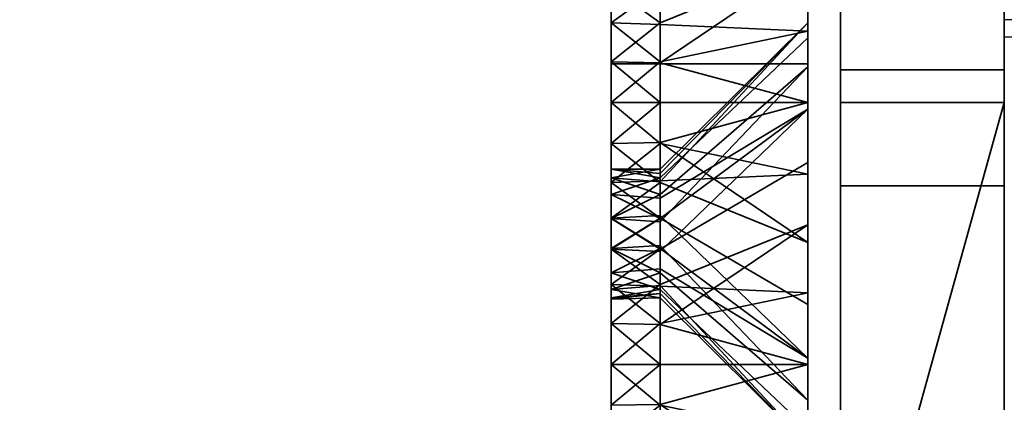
# Model space of a CAD drawing. Header units: millimetres. Extents: x -603 to 3703, y -120 to 249.
# Tile 167 of 256: x 396 to 412, y -27 to -21. Entities that reach past the tile are written whole.
import ezdxf

# ---------------------------------------------------------------- set-up
doc = ezdxf.new("R2010")
doc.units = ezdxf.units.MM
doc.layers.add('151', color=7, linetype='Continuous', true_color=0xffffff)

# ---------------------------------------------------------------- blocks, each defined once
blk = doc.blocks.new('UG_SURFACE_001')
at = {"layer": '151', "color": 252, "linetype": 'Continuous', "lineweight": 35}
for points in [[(602.5, -30, 2213), (602.5, 229.8, 2213), (-602.5, 229.8, 2213), (-602.5, -30, 2213)], [(-452.5, -30, 2063), (-452.5, 229.8, 2063), (452.5, 229.8, 2063), (452.5, -30, 2063)]]:
    blk.add_3dface(points, dxfattribs=at)
blk = doc.blocks.new('UG_SURFACE_004')
at = {"layer": '151', "color": 252, "linetype": 'Continuous', "lineweight": 35}
for points in [[(405.5, -14.5, 413), (405.5, -21.28, 347.741), (405.5, -24.737, 410.573), (405.5, -23.902, 411.5)], [(405.5, -23.902, 411.5), (405.5, -23.516, 412.686), (405.5, -14.5, 413)], [(405.5, -23.516, 412.686), (405.5, -23.647, 413.927), (405.5, -15.413, 417.592), (405.5, -14.5, 413)], [(405.5, -23.124, 342.066), (405.5, -21.876, 342.066), (405.5, -14.5, 328), (405.5, -31.5, 328)], [(405.5, -21.876, 342.066), (405.5, -20.737, 342.573), (405.5, -14.5, 328)], [(405.5, -20.271, 347.007), (405.5, -21.28, 347.741), (405.5, -14.5, 413)], [(405.5, -14.5, 328), (405.5, -14.5, 277), (405.5, -23.647, 277.927), (405.5, -24.271, 279.007)], [(405.5, -23.902, 275.5), (405.5, -23.516, 276.686), (405.5, -14.5, 277), (405.5, -15.413, 272.408)], [(405.5, -23.516, 276.686), (405.5, -23.647, 277.927), (405.5, -14.5, 277)], [(405.5, -31.5, 328), (405.5, -14.5, 328), (405.5, -25.28, 279.741), (405.5, -26.5, 280)], [(405.5, -24.271, 279.007), (405.5, -25.28, 279.741), (405.5, -14.5, 328)], [(408.5, -14.5, 413), (408.5, -21.279, 413.549), (408.5, -21.507, 411.378)], [(408.5, -21.507, 411.378), (408.5, -22.598, 409.487), (408.5, -19.414, 349.247), (408.5, -14.5, 413)], [(408.5, -21.953, 415.625), (408.5, -21.279, 413.549), (408.5, -14.5, 413), (408.5, -15.413, 417.592)], [(408.5, -29.5, 328), (408.5, -14.5, 328), (408.5, -20.365, 340.204), (408.5, -22.5, 339.75)], [(408.5, -15.413, 272.408), (408.5, -14.5, 277), (408.5, -21.279, 277.549), (408.5, -21.507, 275.378)], [(408.5, -14.5, 277), (408.5, -14.5, 328), (408.5, -23.414, 281.247), (408.5, -21.953, 279.625)], [(408.5, -21.953, 279.625), (408.5, -21.279, 277.549), (408.5, -14.5, 277)], [(408.5, -26.5, 282.25), (408.5, -25.408, 282.135), (408.5, -14.5, 328), (408.5, -29.5, 328)], [(408.5, -25.408, 282.135), (408.5, -23.414, 281.247), (408.5, -14.5, 328)], [(405.5, -18.015, 421.485), (405.5, -15.413, 417.592), (405.5, -23.647, 413.927), (405.5, -24.271, 415.007)], [(405.5, -15.413, 272.408), (405.5, -18.015, 268.515), (405.5, -24.737, 274.573), (405.5, -23.902, 275.5)], [(408.5, -15.413, 417.592), (408.5, -18.015, 421.485), (408.5, -23.414, 417.247), (408.5, -21.953, 415.625)], [(408.5, -21.507, 275.378), (408.5, -22.598, 273.487), (408.5, -18.015, 268.515), (408.5, -15.413, 272.408)], [(405.5, -24.271, 415.007), (405.5, -25.28, 415.741), (405.5, -21.908, 424.087), (405.5, -18.015, 421.485)], [(405.5, -25.876, 274.066), (405.5, -24.737, 274.573), (405.5, -18.015, 268.515), (405.5, -21.908, 265.913)], [(405.5, -21.908, 424.087), (408.5, -21.908, 424.087), (408.5, -18.015, 421.485), (405.5, -18.015, 421.485)], [(408.5, -21.908, 265.913), (405.5, -21.908, 265.913), (405.5, -18.015, 268.515), (408.5, -18.015, 268.515)], [(408.5, -25.408, 418.135), (408.5, -23.414, 417.247), (408.5, -18.015, 421.485), (408.5, -21.908, 424.087)], [(408.5, -22.598, 273.487), (408.5, -24.365, 272.204), (408.5, -21.908, 265.913), (408.5, -18.015, 268.515)], [(406.25, -20.775, 342.626), (406.25, -21.28, 342.259), (408.5, -20.365, 340.204), (408.5, -18.598, 341.487)], [(406.25, -21.306, 347.681), (406.25, -20.737, 347.427), (408.5, -19.414, 349.247), (408.5, -21.408, 350.135)], [(408.5, -21.408, 350.135), (408.5, -19.414, 349.247), (408.5, -24.365, 408.204)], [(408.5, -22.598, 409.487), (408.5, -24.365, 408.204), (408.5, -19.414, 349.247)], [(406.25, -20.737, 347.427), (405.5, -21.28, 347.741), (405.5, -20.271, 347.007)], [(408.5, -22.5, 339.75), (408.5, -20.365, 340.204), (406.25, -21.28, 342.259), (406.25, -21.89, 342.13)], [(405.5, -20.737, 342.573), (405.5, -21.876, 342.066), (406.25, -21.28, 342.259)], [(406.25, -20.737, 347.427), (406.25, -21.306, 347.681), (405.5, -21.28, 347.741)], [(406.25, -21.28, 342.259), (406.25, -20.775, 342.626), (405.5, -20.737, 342.573)], [(405.5, -25.876, 410.066), (405.5, -21.28, 347.741), (405.5, -22.5, 348)], [(405.5, -25.876, 410.066), (405.5, -24.737, 410.573), (405.5, -21.28, 347.741)], [(405.5, -21.876, 342.066), (406.25, -21.89, 342.13), (406.25, -21.28, 342.259)], [(405.5, -22.5, 348), (405.5, -21.28, 347.741), (406.25, -21.876, 347.934)], [(405.5, -21.28, 347.741), (406.25, -21.306, 347.681), (406.25, -21.876, 347.934)], [(408.5, -21.279, 277.549), (406.25, -23.516, 277.314), (406.25, -23.582, 276.693)], [(408.5, -21.279, 277.549), (408.5, -21.953, 279.625), (406.25, -23.902, 278.5), (406.25, -23.709, 277.907)], [(406.25, -23.709, 277.907), (406.25, -23.516, 277.314), (408.5, -21.279, 277.549)], [(406.25, -23.582, 276.693), (406.25, -23.647, 276.073), (408.5, -21.507, 275.378), (408.5, -21.279, 277.549)], [(408.5, -21.279, 413.549), (406.25, -23.516, 413.314), (406.25, -23.582, 412.693)], [(408.5, -21.279, 413.549), (408.5, -21.953, 415.625), (406.25, -23.902, 414.5), (406.25, -23.709, 413.907)], [(406.25, -23.709, 413.907), (406.25, -23.516, 413.314), (408.5, -21.279, 413.549)], [(406.25, -23.582, 412.693), (406.25, -23.647, 412.073), (408.5, -21.507, 411.378), (408.5, -21.279, 413.549)], [(408.5, -21.408, 350.135), (406.25, -21.876, 347.934), (406.25, -21.306, 347.681)], [(406.25, -22.5, 348), (406.25, -21.876, 347.934), (408.5, -21.408, 350.135), (408.5, -22.5, 350.25)], [(408.5, -22.5, 350.25), (408.5, -21.408, 350.135), (408.5, -24.365, 408.204)], [(408.5, -22.598, 273.487), (408.5, -21.507, 275.378), (406.25, -23.647, 276.073), (406.25, -23.959, 275.533)], [(408.5, -22.598, 409.487), (408.5, -21.507, 411.378), (406.25, -23.647, 412.073), (406.25, -23.959, 411.533)], [(405.5, -21.876, 342.066), (405.5, -23.124, 342.066), (406.25, -22.5, 342)], [(406.25, -21.876, 347.934), (406.25, -22.5, 348), (405.5, -22.5, 348)], [(406.25, -22.5, 342), (406.25, -21.89, 342.13), (405.5, -21.876, 342.066)], [(405.5, -26.5, 425), (405.5, -21.908, 424.087), (405.5, -25.28, 415.741), (405.5, -26.5, 416)], [(405.5, -27.124, 274.066), (405.5, -25.876, 274.066), (405.5, -21.908, 265.913), (405.5, -26.5, 265)], [(405.5, -26.5, 425), (408.5, -26.5, 425), (408.5, -21.908, 424.087), (405.5, -21.908, 424.087)], [(408.5, -26.5, 265), (405.5, -26.5, 265), (405.5, -21.908, 265.913), (408.5, -21.908, 265.913)], [(406.25, -21.89, 342.13), (406.25, -22.5, 342), (408.5, -22.5, 339.75)], [(408.5, -26.5, 418.25), (408.5, -25.408, 418.135), (408.5, -21.908, 424.087), (408.5, -26.5, 425)], [(408.5, -26.5, 265), (408.5, -21.908, 265.913), (408.5, -24.365, 272.204), (408.5, -26.5, 271.75)], [(408.5, -21.953, 279.625), (408.5, -23.414, 281.247), (406.25, -24.737, 279.427), (406.25, -24.319, 278.964)], [(406.25, -24.319, 278.964), (406.25, -23.902, 278.5), (408.5, -21.953, 279.625)], [(408.5, -21.953, 415.625), (408.5, -23.414, 417.247), (406.25, -24.737, 415.427), (406.25, -24.319, 414.964)], [(406.25, -24.319, 414.964), (406.25, -23.902, 414.5), (408.5, -21.953, 415.625)], [(405.5, -22.5, 348), (405.5, -23.72, 347.741), (405.5, -27.124, 410.066), (405.5, -25.876, 410.066)], [(405.5, -22.5, 348), (406.25, -22.5, 348), (406.25, -23.124, 347.934)], [(406.25, -23.124, 347.934), (405.5, -23.72, 347.741), (405.5, -22.5, 348)], [(405.5, -23.124, 342.066), (406.25, -23.11, 342.13), (406.25, -22.5, 342)], [(408.5, -22.5, 350.25), (408.5, -23.592, 350.135), (406.25, -23.124, 347.934), (406.25, -22.5, 348)], [(408.5, -22.5, 339.75), (406.25, -22.5, 342), (406.25, -23.11, 342.13)], [(406.25, -23.11, 342.13), (406.25, -23.72, 342.259), (408.5, -24.635, 340.204), (408.5, -22.5, 339.75)], [(408.5, -24.365, 408.204), (408.5, -26.5, 407.75), (408.5, -23.592, 350.135), (408.5, -22.5, 350.25)], [(408.5, -22.5, 339.75), (408.5, -24.635, 340.204), (408.5, -29.5, 328)], [(408.5, -22.598, 273.487), (406.25, -24.271, 274.993), (406.25, -24.775, 274.626)], [(406.25, -23.959, 275.533), (406.25, -24.271, 274.993), (408.5, -22.598, 273.487)], [(406.25, -24.775, 274.626), (406.25, -25.28, 274.259), (408.5, -24.365, 272.204), (408.5, -22.598, 273.487)], [(408.5, -22.598, 409.487), (406.25, -24.271, 410.993), (406.25, -24.775, 410.626)], [(406.25, -23.959, 411.533), (406.25, -24.271, 410.993), (408.5, -22.598, 409.487)], [(406.25, -24.775, 410.626), (406.25, -25.28, 410.259), (408.5, -24.365, 408.204), (408.5, -22.598, 409.487)], [(406.25, -23.72, 342.259), (406.25, -23.11, 342.13), (405.5, -23.124, 342.066)], [(405.5, -31.5, 328), (405.5, -24.263, 342.573), (405.5, -23.124, 342.066)], [(406.25, -23.72, 342.259), (405.5, -23.124, 342.066), (405.5, -24.263, 342.573)], [(406.25, -23.124, 347.934), (406.25, -23.694, 347.681), (405.5, -23.72, 347.741)], [(406.25, -23.694, 347.681), (406.25, -23.124, 347.934), (408.5, -23.592, 350.135)], [(406.25, -25.306, 279.681), (406.25, -24.737, 279.427), (408.5, -23.414, 281.247), (408.5, -25.408, 282.135)], [(406.25, -25.306, 415.681), (406.25, -24.737, 415.427), (408.5, -23.414, 417.247), (408.5, -25.408, 418.135)], [(406.25, -23.647, 276.073), (405.5, -23.516, 276.686), (405.5, -23.902, 275.5)], [(405.5, -23.647, 277.927), (405.5, -23.516, 276.686), (406.25, -23.516, 277.314)], [(405.5, -23.516, 276.686), (406.25, -23.582, 276.693), (406.25, -23.516, 277.314)], [(406.25, -23.516, 277.314), (406.25, -23.709, 277.907), (405.5, -23.647, 277.927)], [(406.25, -23.647, 276.073), (406.25, -23.582, 276.693), (405.5, -23.516, 276.686)], [(405.5, -23.516, 412.686), (405.5, -23.902, 411.5), (406.25, -23.647, 412.073)], [(405.5, -23.647, 413.927), (405.5, -23.516, 412.686), (406.25, -23.516, 413.314)], [(405.5, -23.516, 412.686), (406.25, -23.582, 412.693), (406.25, -23.516, 413.314)], [(406.25, -23.516, 413.314), (406.25, -23.709, 413.907), (405.5, -23.647, 413.927)], [(406.25, -23.647, 412.073), (406.25, -23.582, 412.693), (405.5, -23.516, 412.686)], [(405.5, -23.902, 275.5), (406.25, -23.959, 275.533), (406.25, -23.647, 276.073)], [(405.5, -24.271, 279.007), (405.5, -23.647, 277.927), (406.25, -23.902, 278.5)], [(405.5, -23.647, 277.927), (406.25, -23.709, 277.907), (406.25, -23.902, 278.5)], [(405.5, -23.902, 411.5), (406.25, -23.959, 411.533), (406.25, -23.647, 412.073)], [(405.5, -23.647, 413.927), (406.25, -23.709, 413.907), (406.25, -23.902, 414.5)], [(406.25, -23.902, 414.5), (405.5, -24.271, 415.007), (405.5, -23.647, 413.927)], [(405.5, -23.72, 347.741), (406.25, -23.694, 347.681), (406.25, -24.263, 347.427)], [(405.5, -23.72, 347.741), (405.5, -28.263, 410.573), (405.5, -27.124, 410.066)], [(405.5, -29.484, 412.686), (405.5, -23.72, 347.741), (405.5, -31.5, 425)], [(405.5, -29.484, 412.686), (405.5, -29.098, 411.5), (405.5, -23.72, 347.741)], [(405.5, -29.098, 411.5), (405.5, -28.263, 410.573), (405.5, -23.72, 347.741)], [(405.5, -31.5, 425), (405.5, -23.72, 347.741), (405.5, -24.729, 347.007)], [(405.5, -24.729, 347.007), (405.5, -23.72, 347.741), (406.25, -24.263, 347.427)], [(405.5, -24.263, 342.573), (406.25, -24.225, 342.626), (406.25, -23.72, 342.259)], [(408.5, -23.592, 350.135), (408.5, -25.586, 349.247), (406.25, -24.263, 347.427), (406.25, -23.694, 347.681)], [(408.5, -26.402, 341.487), (408.5, -24.635, 340.204), (406.25, -23.72, 342.259), (406.25, -24.225, 342.626)], [(408.5, -26.5, 407.75), (408.5, -25.586, 349.247), (408.5, -23.592, 350.135)], [(405.5, -23.902, 275.5), (405.5, -24.737, 274.573), (406.25, -24.271, 274.993)], [(406.25, -23.902, 278.5), (406.25, -24.319, 278.964), (405.5, -24.271, 279.007)], [(406.25, -24.271, 274.993), (406.25, -23.959, 275.533), (405.5, -23.902, 275.5)], [(405.5, -23.902, 411.5), (405.5, -24.737, 410.573), (406.25, -24.271, 410.993)], [(406.25, -23.902, 414.5), (406.25, -24.319, 414.964), (405.5, -24.271, 415.007)], [(406.25, -24.271, 410.993), (406.25, -23.959, 411.533), (405.5, -23.902, 411.5)], [(406.25, -24.729, 342.993), (406.25, -24.225, 342.626), (405.5, -24.263, 342.573)], [(405.5, -25.098, 343.5), (405.5, -24.263, 342.573), (405.5, -31.5, 328)], [(405.5, -24.263, 342.573), (405.5, -25.098, 343.5), (406.25, -24.729, 342.993)], [(406.25, -24.263, 347.427), (406.25, -24.681, 346.964), (405.5, -24.729, 347.007)], [(405.5, -24.737, 274.573), (406.25, -24.775, 274.626), (406.25, -24.271, 274.993)], [(405.5, -24.271, 279.007), (406.25, -24.319, 278.964), (406.25, -24.737, 279.427)], [(406.25, -24.737, 279.427), (405.5, -25.28, 279.741), (405.5, -24.271, 279.007)], [(405.5, -24.737, 410.573), (406.25, -24.775, 410.626), (406.25, -24.271, 410.993)], [(405.5, -24.271, 415.007), (406.25, -24.319, 414.964), (406.25, -24.737, 415.427)], [(406.25, -24.737, 415.427), (405.5, -25.28, 415.741), (405.5, -24.271, 415.007)], [(406.25, -24.225, 342.626), (406.25, -24.729, 342.993), (408.5, -26.402, 341.487)], [(406.25, -24.681, 346.964), (406.25, -24.263, 347.427), (408.5, -25.586, 349.247), (408.5, -27.047, 347.625)], [(408.5, -26.5, 271.75), (408.5, -24.365, 272.204), (406.25, -25.28, 274.259), (406.25, -25.89, 274.13)], [(408.5, -26.5, 407.75), (408.5, -24.365, 408.204), (406.25, -25.28, 410.259), (406.25, -25.89, 410.13)], [(408.5, -29.5, 328), (408.5, -24.635, 340.204), (408.5, -26.402, 341.487)], [(405.5, -24.729, 347.007), (406.25, -24.681, 346.964), (406.25, -25.098, 346.5)], [(405.5, -31.5, 425), (405.5, -24.729, 347.007), (405.5, -25.353, 345.927)], [(406.25, -25.098, 346.5), (405.5, -25.353, 345.927), (405.5, -24.729, 347.007)], [(405.5, -25.098, 343.5), (406.25, -25.041, 343.533), (406.25, -24.729, 342.993)], [(406.25, -25.28, 274.259), (405.5, -24.737, 274.573), (405.5, -25.876, 274.066)], [(406.25, -24.737, 279.427), (406.25, -25.306, 279.681), (405.5, -25.28, 279.741)], [(406.25, -25.28, 274.259), (406.25, -24.775, 274.626), (405.5, -24.737, 274.573)], [(405.5, -24.737, 410.573), (405.5, -25.876, 410.066), (406.25, -25.28, 410.259)], [(406.25, -24.737, 415.427), (406.25, -25.306, 415.681), (405.5, -25.28, 415.741)], [(406.25, -25.28, 410.259), (406.25, -24.775, 410.626), (405.5, -24.737, 410.573)], [(408.5, -27.047, 347.625), (406.25, -25.098, 346.5), (406.25, -24.681, 346.964)], [(408.5, -26.402, 341.487), (406.25, -24.729, 342.993), (406.25, -25.041, 343.533)], [(406.25, -25.353, 344.073), (406.25, -25.041, 343.533), (405.5, -25.098, 343.5)], [(406.25, -25.041, 343.533), (406.25, -25.353, 344.073), (408.5, -27.493, 343.378), (408.5, -26.402, 341.487)], [(405.5, -25.484, 344.686), (405.5, -25.098, 343.5), (405.5, -31.5, 328)], [(406.25, -25.353, 344.073), (405.5, -25.098, 343.5), (405.5, -25.484, 344.686)], [(406.25, -25.098, 346.5), (406.25, -25.291, 345.907), (405.5, -25.353, 345.927)], [(406.25, -25.291, 345.907), (406.25, -25.098, 346.5), (408.5, -27.047, 347.625), (408.5, -27.721, 345.549)], [(405.5, -25.876, 274.066), (406.25, -25.89, 274.13), (406.25, -25.28, 274.259)], [(405.5, -26.5, 280), (405.5, -25.28, 279.741), (406.25, -25.876, 279.934)], [(405.5, -25.28, 279.741), (406.25, -25.306, 279.681), (406.25, -25.876, 279.934)], [(405.5, -25.876, 410.066), (406.25, -25.89, 410.13), (406.25, -25.28, 410.259)], [(405.5, -26.5, 416), (405.5, -25.28, 415.741), (406.25, -25.876, 415.934)], [(405.5, -25.28, 415.741), (406.25, -25.306, 415.681), (406.25, -25.876, 415.934)], [(405.5, -25.353, 345.927), (406.25, -25.291, 345.907), (406.25, -25.484, 345.314)], [(405.5, -25.353, 345.927), (405.5, -25.5, 345), (405.5, -31.5, 328), (405.5, -31.5, 425)], [(406.25, -25.484, 345.314), (405.5, -25.5, 345), (405.5, -25.353, 345.927)], [(405.5, -25.484, 344.686), (406.25, -25.418, 344.693), (406.25, -25.353, 344.073)], [(408.5, -27.721, 345.549), (406.25, -25.484, 345.314), (406.25, -25.291, 345.907)], [(408.5, -25.408, 282.135), (406.25, -25.876, 279.934), (406.25, -25.306, 279.681)], [(408.5, -25.408, 418.135), (406.25, -25.876, 415.934), (406.25, -25.306, 415.681)], [(408.5, -27.721, 345.549), (408.5, -27.493, 343.378), (406.25, -25.353, 344.073), (406.25, -25.418, 344.693)], [(406.25, -25.418, 344.693), (405.5, -25.484, 344.686), (405.5, -25.5, 345)], [(405.5, -25.5, 345), (406.25, -25.484, 345.314), (406.25, -25.418, 344.693)], [(405.5, -31.5, 328), (405.5, -25.5, 345), (405.5, -25.484, 344.686)], [(406.25, -26.5, 280), (406.25, -25.876, 279.934), (408.5, -25.408, 282.135), (408.5, -26.5, 282.25)], [(406.25, -26.5, 416), (406.25, -25.876, 415.934), (408.5, -25.408, 418.135), (408.5, -26.5, 418.25)], [(406.25, -25.418, 344.693), (406.25, -25.484, 345.314), (408.5, -27.721, 345.549)], [(408.5, -26.5, 407.75), (408.5, -28.635, 408.204), (408.5, -25.586, 349.247)], [(408.5, -28.635, 408.204), (408.5, -29.5, 408.832), (408.5, -25.586, 349.247)], [(408.5, -27.047, 347.625), (408.5, -25.586, 349.247), (408.5, -29.5, 408.832)], [(405.5, -25.876, 274.066), (405.5, -27.124, 274.066), (406.25, -26.5, 274)], [(406.25, -25.876, 279.934), (406.25, -26.5, 280), (405.5, -26.5, 280)], [(406.25, -26.5, 274), (406.25, -25.89, 274.13), (405.5, -25.876, 274.066)], [(405.5, -25.876, 410.066), (405.5, -27.124, 410.066), (406.25, -26.5, 410)], [(406.25, -25.876, 415.934), (406.25, -26.5, 416), (405.5, -26.5, 416)], [(406.25, -26.5, 410), (406.25, -25.89, 410.13), (405.5, -25.876, 410.066)], [(406.25, -25.89, 274.13), (406.25, -26.5, 274), (408.5, -26.5, 271.75)], [(406.25, -25.89, 410.13), (406.25, -26.5, 410), (408.5, -26.5, 407.75)], [(408.5, -29.5, 328), (408.5, -26.402, 341.487), (408.5, -27.493, 343.378)], [(405.5, -26.5, 416), (405.5, -27.72, 415.741), (405.5, -31.5, 425), (405.5, -26.5, 425)], [(405.5, -26.5, 265), (405.5, -31.5, 265), (405.5, -27.124, 274.066)], [(405.5, -26.5, 280), (405.5, -27.72, 279.741), (405.5, -31.5, 328)], [(405.5, -26.5, 280), (406.25, -26.5, 280), (406.25, -27.124, 279.934)], [(406.25, -27.124, 279.934), (405.5, -27.72, 279.741), (405.5, -26.5, 280)], [(405.5, -27.124, 274.066), (406.25, -27.11, 274.13), (406.25, -26.5, 274)], [(405.5, -26.5, 416), (406.25, -26.5, 416), (406.25, -27.124, 415.934)], [(406.25, -27.124, 415.934), (405.5, -27.72, 415.741), (405.5, -26.5, 416)], [(405.5, -27.124, 410.066), (406.25, -27.11, 410.13), (406.25, -26.5, 410)], [(405.5, -31.5, 265), (405.5, -26.5, 265), (408.5, -26.5, 265), (408.5, -29.5, 265)], [(408.5, -29.5, 425), (408.5, -26.5, 425), (405.5, -26.5, 425), (405.5, -31.5, 425)], [(408.5, -26.5, 282.25), (408.5, -27.592, 282.135), (406.25, -27.124, 279.934), (406.25, -26.5, 280)], [(408.5, -26.5, 271.75), (406.25, -26.5, 274), (406.25, -27.11, 274.13)], [(406.25, -27.11, 274.13), (406.25, -27.72, 274.259), (408.5, -28.635, 272.204), (408.5, -26.5, 271.75)], [(408.5, -26.5, 418.25), (408.5, -27.592, 418.135), (406.25, -27.124, 415.934), (406.25, -26.5, 416)], [(408.5, -26.5, 407.75), (406.25, -26.5, 410), (406.25, -27.11, 410.13)], [(406.25, -27.11, 410.13), (406.25, -27.72, 410.259), (408.5, -28.635, 408.204), (408.5, -26.5, 407.75)], [(408.5, -26.5, 425), (408.5, -29.5, 425), (408.5, -27.592, 418.135), (408.5, -26.5, 418.25)], [(408.5, -29.5, 328), (408.5, -27.592, 282.135), (408.5, -26.5, 282.25)], [(408.5, -26.5, 271.75), (408.5, -28.635, 272.204), (408.5, -29.5, 265), (408.5, -26.5, 265)], [(408.5, -29.5, 408.832), (408.5, -27.721, 345.549), (408.5, -27.047, 347.625)]]:
    blk.add_3dface(points, dxfattribs=at)
blk = doc.blocks.new('UG_SURFACE_005')
at = {"layer": '151', "color": 252, "linetype": 'Continuous', "lineweight": 35}
for points in [[(405.5, -15.413, 1852.592), (405.5, -14.5, 1848), (405.5, -23.516, 1847.686), (405.5, -23.647, 1848.927)], [(405.5, -14.5, 1763), (405.5, -31.5, 1763), (405.5, -23.124, 1777.066), (405.5, -21.876, 1777.066)], [(405.5, -14.5, 1848), (405.5, -23.902, 1846.5), (405.5, -23.516, 1847.686)], [(405.5, -24.737, 1845.573), (405.5, -23.902, 1846.5), (405.5, -14.5, 1848), (405.5, -21.28, 1782.741)], [(405.5, -21.876, 1777.066), (405.5, -20.737, 1777.573), (405.5, -14.5, 1763)], [(405.5, -20.271, 1782.007), (405.5, -21.28, 1782.741), (405.5, -14.5, 1848)], [(405.5, -14.5, 1712), (405.5, -23.516, 1711.686), (405.5, -23.647, 1712.927)], [(405.5, -14.5, 1712), (405.5, -15.413, 1707.408), (405.5, -23.902, 1710.5), (405.5, -23.516, 1711.686)], [(405.5, -23.647, 1712.927), (405.5, -24.271, 1714.007), (405.5, -14.5, 1763), (405.5, -14.5, 1712)], [(405.5, -31.5, 1763), (405.5, -14.5, 1763), (405.5, -25.28, 1714.741), (405.5, -26.5, 1715)], [(405.5, -24.271, 1714.007), (405.5, -25.28, 1714.741), (405.5, -14.5, 1763)], [(408.5, -14.5, 1848), (408.5, -21.279, 1848.549), (408.5, -21.507, 1846.378)], [(408.5, -14.5, 1848), (408.5, -15.413, 1852.592), (408.5, -21.953, 1850.625), (408.5, -21.279, 1848.549)], [(408.5, -20.365, 1775.204), (408.5, -22.5, 1774.75), (408.5, -29.5, 1763), (408.5, -14.5, 1763)], [(408.5, -21.507, 1846.378), (408.5, -22.598, 1844.487), (408.5, -17.279, 1780.549), (408.5, -14.5, 1848)], [(408.5, -15.413, 1707.408), (408.5, -14.5, 1712), (408.5, -21.279, 1712.549), (408.5, -21.507, 1710.378)], [(408.5, -26.5, 1717.25), (408.5, -25.408, 1717.135), (408.5, -14.5, 1763), (408.5, -29.5, 1763)], [(408.5, -14.5, 1712), (408.5, -21.953, 1714.625), (408.5, -21.279, 1712.549)], [(408.5, -25.408, 1717.135), (408.5, -23.414, 1716.247), (408.5, -14.5, 1763)], [(408.5, -23.414, 1716.247), (408.5, -21.953, 1714.625), (408.5, -14.5, 1712), (408.5, -14.5, 1763)], [(405.5, -23.647, 1848.927), (405.5, -24.271, 1850.007), (405.5, -18.015, 1856.485), (405.5, -15.413, 1852.592)], [(405.5, -24.737, 1709.573), (405.5, -23.902, 1710.5), (405.5, -15.413, 1707.408), (405.5, -18.015, 1703.515)], [(408.5, -23.414, 1852.247), (408.5, -21.953, 1850.625), (408.5, -15.413, 1852.592), (408.5, -18.015, 1856.485)], [(408.5, -21.507, 1710.378), (408.5, -22.598, 1708.487), (408.5, -18.015, 1703.515), (408.5, -15.413, 1707.408)], [(408.5, -17.953, 1782.625), (408.5, -17.279, 1780.549), (408.5, -22.598, 1844.487)], [(405.5, -24.271, 1850.007), (405.5, -25.28, 1850.741), (405.5, -21.908, 1859.087), (405.5, -18.015, 1856.485)], [(405.5, -25.876, 1709.066), (405.5, -24.737, 1709.573), (405.5, -18.015, 1703.515), (405.5, -21.908, 1700.913)], [(405.5, -21.908, 1859.087), (408.5, -21.908, 1859.087), (408.5, -18.015, 1856.485), (405.5, -18.015, 1856.485)], [(408.5, -21.908, 1700.913), (405.5, -21.908, 1700.913), (405.5, -18.015, 1703.515), (408.5, -18.015, 1703.515)], [(408.5, -19.414, 1784.247), (408.5, -17.953, 1782.625), (408.5, -22.598, 1844.487)], [(408.5, -25.408, 1853.135), (408.5, -23.414, 1852.247), (408.5, -18.015, 1856.485), (408.5, -21.908, 1859.087)], [(408.5, -21.908, 1700.913), (408.5, -18.015, 1703.515), (408.5, -22.598, 1708.487), (408.5, -24.365, 1707.204)], [(406.25, -20.775, 1777.626), (406.25, -21.28, 1777.259), (408.5, -20.365, 1775.204), (408.5, -18.598, 1776.487)], [(406.25, -21.306, 1782.681), (406.25, -20.737, 1782.427), (408.5, -19.414, 1784.247), (408.5, -21.408, 1785.135)], [(408.5, -19.414, 1784.247), (408.5, -22.598, 1844.487), (408.5, -24.365, 1843.204)], [(408.5, -21.408, 1785.135), (408.5, -19.414, 1784.247), (408.5, -24.365, 1843.204)], [(405.5, -21.28, 1782.741), (405.5, -20.271, 1782.007), (406.25, -20.737, 1782.427)], [(408.5, -20.365, 1775.204), (406.25, -21.28, 1777.259), (406.25, -21.89, 1777.13)], [(406.25, -21.89, 1777.13), (406.25, -22.5, 1777), (408.5, -22.5, 1774.75), (408.5, -20.365, 1775.204)], [(405.5, -20.737, 1777.573), (405.5, -21.876, 1777.066), (406.25, -21.28, 1777.259)], [(406.25, -20.737, 1782.427), (406.25, -21.306, 1782.681), (405.5, -21.28, 1782.741)], [(406.25, -21.28, 1777.259), (406.25, -20.775, 1777.626), (405.5, -20.737, 1777.573)], [(405.5, -25.876, 1845.066), (405.5, -21.28, 1782.741), (405.5, -22.5, 1783)], [(405.5, -25.876, 1845.066), (405.5, -24.737, 1845.573), (405.5, -21.28, 1782.741)], [(405.5, -21.876, 1777.066), (406.25, -21.89, 1777.13), (406.25, -21.28, 1777.259)], [(405.5, -22.5, 1783), (405.5, -21.28, 1782.741), (406.25, -21.876, 1782.934)], [(405.5, -21.28, 1782.741), (406.25, -21.306, 1782.681), (406.25, -21.876, 1782.934)], [(408.5, -21.279, 1712.549), (406.25, -23.516, 1712.314), (406.25, -23.582, 1711.693)], [(408.5, -21.279, 1712.549), (408.5, -21.953, 1714.625), (406.25, -23.902, 1713.5), (406.25, -23.709, 1712.907)], [(406.25, -23.709, 1712.907), (406.25, -23.516, 1712.314), (408.5, -21.279, 1712.549)], [(406.25, -23.582, 1711.693), (406.25, -23.647, 1711.073), (408.5, -21.507, 1710.378), (408.5, -21.279, 1712.549)], [(408.5, -21.279, 1848.549), (406.25, -23.516, 1848.314), (406.25, -23.582, 1847.693)], [(408.5, -21.279, 1848.549), (408.5, -21.953, 1850.625), (406.25, -23.902, 1849.5), (406.25, -23.709, 1848.907)], [(406.25, -23.709, 1848.907), (406.25, -23.516, 1848.314), (408.5, -21.279, 1848.549)], [(406.25, -23.582, 1847.693), (406.25, -23.647, 1847.073), (408.5, -21.507, 1846.378), (408.5, -21.279, 1848.549)], [(408.5, -21.408, 1785.135), (406.25, -21.876, 1782.934), (406.25, -21.306, 1782.681)], [(406.25, -22.5, 1783), (406.25, -21.876, 1782.934), (408.5, -21.408, 1785.135), (408.5, -22.5, 1785.25)], [(408.5, -22.5, 1785.25), (408.5, -21.408, 1785.135), (408.5, -24.365, 1843.204)], [(408.5, -22.598, 1708.487), (408.5, -21.507, 1710.378), (406.25, -23.647, 1711.073), (406.25, -23.959, 1710.533)], [(408.5, -22.598, 1844.487), (408.5, -21.507, 1846.378), (406.25, -23.647, 1847.073), (406.25, -23.959, 1846.533)], [(405.5, -21.876, 1777.066), (405.5, -23.124, 1777.066), (406.25, -22.5, 1777)], [(406.25, -21.876, 1782.934), (406.25, -22.5, 1783), (405.5, -22.5, 1783)], [(406.25, -22.5, 1777), (406.25, -21.89, 1777.13), (405.5, -21.876, 1777.066)], [(405.5, -26.5, 1860), (405.5, -21.908, 1859.087), (405.5, -25.28, 1850.741), (405.5, -26.5, 1851)], [(405.5, -27.124, 1709.066), (405.5, -25.876, 1709.066), (405.5, -21.908, 1700.913), (405.5, -26.5, 1700)], [(405.5, -26.5, 1860), (408.5, -26.5, 1860), (408.5, -21.908, 1859.087), (405.5, -21.908, 1859.087)], [(408.5, -26.5, 1700), (405.5, -26.5, 1700), (405.5, -21.908, 1700.913), (408.5, -21.908, 1700.913)], [(408.5, -26.5, 1853.25), (408.5, -25.408, 1853.135), (408.5, -21.908, 1859.087), (408.5, -26.5, 1860)], [(408.5, -24.365, 1707.204), (408.5, -26.5, 1706.75), (408.5, -26.5, 1700), (408.5, -21.908, 1700.913)], [(408.5, -21.953, 1714.625), (408.5, -23.414, 1716.247), (406.25, -24.737, 1714.427), (406.25, -24.319, 1713.964)], [(406.25, -24.319, 1713.964), (406.25, -23.902, 1713.5), (408.5, -21.953, 1714.625)], [(408.5, -21.953, 1850.625), (408.5, -23.414, 1852.247), (406.25, -24.737, 1850.427), (406.25, -24.319, 1849.964)], [(406.25, -24.319, 1849.964), (406.25, -23.902, 1849.5), (408.5, -21.953, 1850.625)], [(405.5, -22.5, 1783), (405.5, -23.72, 1782.741), (405.5, -27.124, 1845.066), (405.5, -25.876, 1845.066)], [(405.5, -22.5, 1783), (406.25, -22.5, 1783), (406.25, -23.124, 1782.934)], [(406.25, -23.124, 1782.934), (405.5, -23.72, 1782.741), (405.5, -22.5, 1783)], [(405.5, -23.124, 1777.066), (406.25, -23.11, 1777.13), (406.25, -22.5, 1777)], [(408.5, -22.5, 1785.25), (408.5, -23.592, 1785.135), (406.25, -23.124, 1782.934), (406.25, -22.5, 1783)], [(408.5, -24.635, 1775.204), (408.5, -22.5, 1774.75), (406.25, -22.5, 1777), (406.25, -23.11, 1777.13)], [(408.5, -24.365, 1843.204), (408.5, -26.5, 1842.75), (408.5, -23.592, 1785.135), (408.5, -22.5, 1785.25)], [(408.5, -29.5, 1763), (408.5, -22.5, 1774.75), (408.5, -24.635, 1775.204)], [(408.5, -22.598, 1708.487), (406.25, -24.271, 1709.993), (406.25, -24.775, 1709.626)], [(406.25, -23.959, 1710.533), (406.25, -24.271, 1709.993), (408.5, -22.598, 1708.487)], [(406.25, -24.775, 1709.626), (406.25, -25.28, 1709.259), (408.5, -24.365, 1707.204), (408.5, -22.598, 1708.487)], [(408.5, -22.598, 1844.487), (406.25, -24.271, 1845.993), (406.25, -24.775, 1845.626)], [(406.25, -23.959, 1846.533), (406.25, -24.271, 1845.993), (408.5, -22.598, 1844.487)], [(406.25, -24.775, 1845.626), (406.25, -25.28, 1845.259), (408.5, -24.365, 1843.204), (408.5, -22.598, 1844.487)], [(406.25, -23.72, 1777.259), (406.25, -23.11, 1777.13), (405.5, -23.124, 1777.066)], [(405.5, -31.5, 1763), (405.5, -24.263, 1777.573), (405.5, -23.124, 1777.066)], [(406.25, -23.72, 1777.259), (405.5, -23.124, 1777.066), (405.5, -24.263, 1777.573)], [(406.25, -23.124, 1782.934), (406.25, -23.694, 1782.681), (405.5, -23.72, 1782.741)], [(406.25, -23.11, 1777.13), (406.25, -23.72, 1777.259), (408.5, -24.635, 1775.204)], [(406.25, -23.694, 1782.681), (406.25, -23.124, 1782.934), (408.5, -23.592, 1785.135)], [(406.25, -25.306, 1714.681), (406.25, -24.737, 1714.427), (408.5, -23.414, 1716.247), (408.5, -25.408, 1717.135)], [(406.25, -25.306, 1850.681), (406.25, -24.737, 1850.427), (408.5, -23.414, 1852.247), (408.5, -25.408, 1853.135)], [(405.5, -23.516, 1711.686), (405.5, -23.902, 1710.5), (406.25, -23.647, 1711.073)], [(405.5, -23.647, 1712.927), (405.5, -23.516, 1711.686), (406.25, -23.516, 1712.314)], [(405.5, -23.516, 1711.686), (406.25, -23.582, 1711.693), (406.25, -23.516, 1712.314)], [(406.25, -23.516, 1712.314), (406.25, -23.709, 1712.907), (405.5, -23.647, 1712.927)], [(406.25, -23.647, 1711.073), (406.25, -23.582, 1711.693), (405.5, -23.516, 1711.686)], [(405.5, -23.516, 1847.686), (405.5, -23.902, 1846.5), (406.25, -23.647, 1847.073)], [(405.5, -23.647, 1848.927), (405.5, -23.516, 1847.686), (406.25, -23.516, 1848.314)], [(405.5, -23.516, 1847.686), (406.25, -23.582, 1847.693), (406.25, -23.516, 1848.314)], [(406.25, -23.516, 1848.314), (406.25, -23.709, 1848.907), (405.5, -23.647, 1848.927)], [(406.25, -23.647, 1847.073), (406.25, -23.582, 1847.693), (405.5, -23.516, 1847.686)], [(405.5, -23.902, 1710.5), (406.25, -23.959, 1710.533), (406.25, -23.647, 1711.073)], [(405.5, -23.647, 1712.927), (406.25, -23.709, 1712.907), (406.25, -23.902, 1713.5)], [(406.25, -23.902, 1713.5), (405.5, -24.271, 1714.007), (405.5, -23.647, 1712.927)], [(405.5, -23.902, 1846.5), (406.25, -23.959, 1846.533), (406.25, -23.647, 1847.073)], [(405.5, -23.647, 1848.927), (406.25, -23.709, 1848.907), (406.25, -23.902, 1849.5)], [(406.25, -23.902, 1849.5), (405.5, -24.271, 1850.007), (405.5, -23.647, 1848.927)], [(405.5, -23.72, 1782.741), (406.25, -23.694, 1782.681), (406.25, -24.263, 1782.427)], [(405.5, -23.72, 1782.741), (405.5, -28.263, 1845.573), (405.5, -27.124, 1845.066)], [(405.5, -23.72, 1782.741), (405.5, -29.098, 1846.5), (405.5, -28.263, 1845.573)], [(405.5, -29.484, 1847.686), (405.5, -23.72, 1782.741), (405.5, -31.5, 1860)], [(405.5, -29.484, 1847.686), (405.5, -29.098, 1846.5), (405.5, -23.72, 1782.741)], [(405.5, -31.5, 1860), (405.5, -23.72, 1782.741), (405.5, -24.729, 1782.007)], [(406.25, -24.263, 1782.427), (405.5, -24.729, 1782.007), (405.5, -23.72, 1782.741)], [(405.5, -24.263, 1777.573), (406.25, -24.225, 1777.626), (406.25, -23.72, 1777.259)], [(408.5, -23.592, 1785.135), (408.5, -25.586, 1784.247), (406.25, -24.263, 1782.427), (406.25, -23.694, 1782.681)], [(408.5, -26.402, 1776.487), (408.5, -24.635, 1775.204), (406.25, -23.72, 1777.259), (406.25, -24.225, 1777.626)], [(408.5, -26.5, 1842.75), (408.5, -25.586, 1784.247), (408.5, -23.592, 1785.135)], [(406.25, -24.271, 1709.993), (405.5, -23.902, 1710.5), (405.5, -24.737, 1709.573)], [(406.25, -23.902, 1713.5), (406.25, -24.319, 1713.964), (405.5, -24.271, 1714.007)], [(406.25, -24.271, 1709.993), (406.25, -23.959, 1710.533), (405.5, -23.902, 1710.5)], [(405.5, -23.902, 1846.5), (405.5, -24.737, 1845.573), (406.25, -24.271, 1845.993)], [(406.25, -23.902, 1849.5), (406.25, -24.319, 1849.964), (405.5, -24.271, 1850.007)], [(406.25, -24.271, 1845.993), (406.25, -23.959, 1846.533), (405.5, -23.902, 1846.5)], [(406.25, -24.729, 1777.993), (406.25, -24.225, 1777.626), (405.5, -24.263, 1777.573)], [(405.5, -31.5, 1763), (405.5, -25.098, 1778.5), (405.5, -24.263, 1777.573)], [(406.25, -24.729, 1777.993), (405.5, -24.263, 1777.573), (405.5, -25.098, 1778.5)], [(406.25, -24.263, 1782.427), (406.25, -24.681, 1781.963), (405.5, -24.729, 1782.007)], [(405.5, -24.737, 1709.573), (406.25, -24.775, 1709.626), (406.25, -24.271, 1709.993)], [(405.5, -25.28, 1714.741), (405.5, -24.271, 1714.007), (406.25, -24.737, 1714.427)], [(405.5, -24.271, 1714.007), (406.25, -24.319, 1713.964), (406.25, -24.737, 1714.427)], [(405.5, -24.737, 1845.573), (406.25, -24.775, 1845.626), (406.25, -24.271, 1845.993)], [(405.5, -25.28, 1850.741), (405.5, -24.271, 1850.007), (406.25, -24.737, 1850.427)], [(405.5, -24.271, 1850.007), (406.25, -24.319, 1849.964), (406.25, -24.737, 1850.427)], [(406.25, -24.225, 1777.626), (406.25, -24.729, 1777.993), (408.5, -26.402, 1776.487)], [(406.25, -24.681, 1781.963), (406.25, -24.263, 1782.427), (408.5, -25.586, 1784.247), (408.5, -27.047, 1782.625)], [(408.5, -24.365, 1707.204), (406.25, -25.28, 1709.259), (406.25, -25.89, 1709.13)], [(406.25, -25.89, 1709.13), (406.25, -26.5, 1709), (408.5, -26.5, 1706.75), (408.5, -24.365, 1707.204)], [(408.5, -24.365, 1843.204), (406.25, -25.28, 1845.259), (406.25, -25.89, 1845.13)], [(406.25, -25.89, 1845.13), (406.25, -26.5, 1845), (408.5, -26.5, 1842.75), (408.5, -24.365, 1843.204)], [(408.5, -24.635, 1775.204), (408.5, -26.402, 1776.487), (408.5, -29.5, 1763)], [(405.5, -24.729, 1782.007), (406.25, -24.681, 1781.963), (406.25, -25.098, 1781.5)], [(405.5, -31.5, 1860), (405.5, -24.729, 1782.007), (405.5, -25.353, 1780.927)], [(405.5, -25.353, 1780.927), (405.5, -24.729, 1782.007), (406.25, -25.098, 1781.5)], [(405.5, -25.098, 1778.5), (406.25, -25.041, 1778.533), (406.25, -24.729, 1777.993)], [(406.25, -25.28, 1709.259), (405.5, -24.737, 1709.573), (405.5, -25.876, 1709.066)], [(406.25, -24.737, 1714.427), (406.25, -25.306, 1714.681), (405.5, -25.28, 1714.741)], [(406.25, -25.28, 1709.259), (406.25, -24.775, 1709.626), (405.5, -24.737, 1709.573)], [(406.25, -25.28, 1845.259), (405.5, -24.737, 1845.573), (405.5, -25.876, 1845.066)], [(406.25, -24.737, 1850.427), (406.25, -25.306, 1850.681), (405.5, -25.28, 1850.741)], [(406.25, -25.28, 1845.259), (406.25, -24.775, 1845.626), (405.5, -24.737, 1845.573)], [(408.5, -27.047, 1782.625), (406.25, -25.098, 1781.5), (406.25, -24.681, 1781.963)], [(408.5, -26.402, 1776.487), (406.25, -24.729, 1777.993), (406.25, -25.041, 1778.533)], [(406.25, -25.353, 1779.073), (406.25, -25.041, 1778.533), (405.5, -25.098, 1778.5)], [(406.25, -25.041, 1778.533), (406.25, -25.353, 1779.073), (408.5, -27.493, 1778.378), (408.5, -26.402, 1776.487)], [(405.5, -25.484, 1779.686), (405.5, -25.098, 1778.5), (405.5, -31.5, 1763)], [(405.5, -25.098, 1778.5), (405.5, -25.484, 1779.686), (406.25, -25.353, 1779.073)], [(406.25, -25.098, 1781.5), (406.25, -25.291, 1780.907), (405.5, -25.353, 1780.927)], [(406.25, -25.291, 1780.907), (406.25, -25.098, 1781.5), (408.5, -27.047, 1782.625), (408.5, -27.721, 1780.549)], [(405.5, -25.876, 1709.066), (406.25, -25.89, 1709.13), (406.25, -25.28, 1709.259)], [(405.5, -26.5, 1715), (405.5, -25.28, 1714.741), (406.25, -25.876, 1714.934)], [(405.5, -25.28, 1714.741), (406.25, -25.306, 1714.681), (406.25, -25.876, 1714.934)], [(405.5, -25.876, 1845.066), (406.25, -25.89, 1845.13), (406.25, -25.28, 1845.259)], [(405.5, -26.5, 1851), (405.5, -25.28, 1850.741), (406.25, -25.876, 1850.934)], [(405.5, -25.28, 1850.741), (406.25, -25.306, 1850.681), (406.25, -25.876, 1850.934)], [(405.5, -25.353, 1780.927), (406.25, -25.291, 1780.907), (406.25, -25.484, 1780.314)], [(405.5, -25.353, 1780.927), (405.5, -25.5, 1780), (405.5, -31.5, 1763), (405.5, -31.5, 1860)], [(406.25, -25.484, 1780.314), (405.5, -25.5, 1780), (405.5, -25.353, 1780.927)], [(405.5, -25.484, 1779.686), (406.25, -25.418, 1779.693), (406.25, -25.353, 1779.073)], [(408.5, -27.721, 1780.549), (406.25, -25.484, 1780.314), (406.25, -25.291, 1780.907)], [(408.5, -25.408, 1717.135), (406.25, -25.876, 1714.934), (406.25, -25.306, 1714.681)], [(408.5, -25.408, 1853.135), (406.25, -25.876, 1850.934), (406.25, -25.306, 1850.681)], [(408.5, -27.721, 1780.549), (408.5, -27.493, 1778.378), (406.25, -25.353, 1779.073), (406.25, -25.418, 1779.693)], [(406.25, -25.418, 1779.693), (405.5, -25.484, 1779.686), (405.5, -25.5, 1780)], [(405.5, -25.5, 1780), (406.25, -25.484, 1780.314), (406.25, -25.418, 1779.693)], [(405.5, -31.5, 1763), (405.5, -25.5, 1780), (405.5, -25.484, 1779.686)], [(406.25, -26.5, 1715), (406.25, -25.876, 1714.934), (408.5, -25.408, 1717.135), (408.5, -26.5, 1717.25)], [(406.25, -26.5, 1851), (406.25, -25.876, 1850.934), (408.5, -25.408, 1853.135), (408.5, -26.5, 1853.25)], [(406.25, -25.418, 1779.693), (406.25, -25.484, 1780.314), (408.5, -27.721, 1780.549)], [(408.5, -26.5, 1842.75), (408.5, -27.047, 1782.625), (408.5, -25.586, 1784.247)], [(405.5, -25.876, 1709.066), (405.5, -27.124, 1709.066), (406.25, -26.5, 1709)], [(406.25, -25.876, 1714.934), (406.25, -26.5, 1715), (405.5, -26.5, 1715)], [(406.25, -26.5, 1709), (406.25, -25.89, 1709.13), (405.5, -25.876, 1709.066)], [(405.5, -25.876, 1845.066), (405.5, -27.124, 1845.066), (406.25, -26.5, 1845)], [(406.25, -25.876, 1850.934), (406.25, -26.5, 1851), (405.5, -26.5, 1851)], [(406.25, -26.5, 1845), (406.25, -25.89, 1845.13), (405.5, -25.876, 1845.066)], [(408.5, -29.5, 1763), (408.5, -26.402, 1776.487), (408.5, -27.493, 1778.378)], [(405.5, -26.5, 1851), (405.5, -27.72, 1850.741), (405.5, -31.5, 1860), (405.5, -26.5, 1860)], [(405.5, -26.5, 1700), (405.5, -31.5, 1700), (405.5, -27.124, 1709.066)], [(405.5, -26.5, 1715), (405.5, -27.72, 1714.741), (405.5, -31.5, 1763)], [(405.5, -26.5, 1715), (406.25, -26.5, 1715), (406.25, -27.124, 1714.934)], [(406.25, -27.124, 1714.934), (405.5, -27.72, 1714.741), (405.5, -26.5, 1715)], [(405.5, -27.124, 1709.066), (406.25, -27.11, 1709.13), (406.25, -26.5, 1709)], [(405.5, -26.5, 1851), (406.25, -26.5, 1851), (406.25, -27.124, 1850.934)], [(406.25, -27.124, 1850.934), (405.5, -27.72, 1850.741), (405.5, -26.5, 1851)], [(405.5, -27.124, 1845.066), (406.25, -27.11, 1845.13), (406.25, -26.5, 1845)], [(405.5, -31.5, 1700), (405.5, -26.5, 1700), (408.5, -26.5, 1700), (408.5, -29.5, 1700)], [(408.5, -29.5, 1860), (408.5, -26.5, 1860), (405.5, -26.5, 1860), (405.5, -31.5, 1860)], [(408.5, -26.5, 1717.25), (408.5, -27.592, 1717.135), (406.25, -27.124, 1714.934), (406.25, -26.5, 1715)], [(408.5, -28.635, 1707.204), (408.5, -26.5, 1706.75), (406.25, -26.5, 1709), (406.25, -27.11, 1709.13)], [(408.5, -26.5, 1853.25), (408.5, -27.592, 1853.135), (406.25, -27.124, 1850.934), (406.25, -26.5, 1851)], [(408.5, -28.635, 1843.204), (408.5, -26.5, 1842.75), (406.25, -26.5, 1845), (406.25, -27.11, 1845.13)], [(408.5, -26.5, 1860), (408.5, -29.5, 1860), (408.5, -27.592, 1853.135), (408.5, -26.5, 1853.25)], [(408.5, -27.721, 1780.549), (408.5, -26.5, 1842.75), (408.5, -28.635, 1843.204), (408.5, -29.5, 1763)], [(408.5, -26.5, 1842.75), (408.5, -27.721, 1780.549), (408.5, -27.047, 1782.625)], [(408.5, -29.5, 1763), (408.5, -27.592, 1717.135), (408.5, -26.5, 1717.25)], [(408.5, -29.5, 1700), (408.5, -26.5, 1700), (408.5, -26.5, 1706.75), (408.5, -28.635, 1707.204)]]:
    blk.add_3dface(points, dxfattribs=at)
blk = doc.blocks.new('UG_SURFACE_009')
at = {"layer": '151', "color": 43, "linetype": 'Continuous', "lineweight": 35}
for points in [[(-409, 0, 2017), (-409, -49, 2017), (409, -49, 2017), (409, 0, 2017)], [(409, 0, 2), (409, 0, 2017), (409, -22, 27), (409, -22, 25)], [(409, 0, 2017), (409, -49, 2017), (409, -32, 27), (409, -22, 27)], [(409, 0, 2), (409, -22, 25), (409, -22.5, 24)], [(409, -22.5, 24), (409, -22.5, 14), (409, -2), (409, 0, 2)], [(-409, -47), (-409, -2), (409, -2), (409, -47)], [(409, -47), (409, -2), (409, -22.5, 14), (409, -31.5, 14)], [(409, -23.772, 25), (409, -22, 25), (411.5, -22, 25), (411.5, -23.772, 25)], [(409, -22, 25), (409, -22, 27), (411.5, -22, 27), (411.5, -22, 25)], [(409, -22, 27), (409, -32, 27), (411.5, -32, 27), (411.5, -22, 27)], [(409, -22, 25), (409, -23.772, 25), (409, -23.772, 24), (409, -22.5, 24)], [(409, -31.5, 14), (409, -22.5, 14), (411.5, -22.5, 14)], [(411.5, -31.5, 14), (409, -31.5, 14), (411.5, -22.5, 14)], [(409, -22.5, 14), (409, -22.5, 24), (411.5, -22.5, 24), (411.5, -22.5, 14)], [(409, -22.5, 24), (409, -23.772, 24), (411.5, -23.772, 24), (411.5, -22.5, 24)], [(409, -23.772, 24), (409, -23.772, 25), (411.5, -23.772, 25), (411.5, -23.772, 24)]]:
    blk.add_3dface(points, dxfattribs=at)
blk = doc.blocks.new('UG_SURFACE_078')
at = {"layer": '151', "color": 252, "linetype": 'Continuous', "lineweight": 35}
for points in [[(-414, -46.92, 2022.5), (414, -46.92, 2022.5), (414, 62.92, 2022.5), (-414, 62.92, 2022.5)], [(-412.5, -46.92, 2021), (-412.5, 62.92, 2021), (412.5, 62.92, 2021), (412.5, -46.92, 2021)]]:
    blk.add_3dface(points, dxfattribs=at)

msp = doc.modelspace()

# ---------------------------------------------------------------- linework, layer by layer
at = {"layer": '151', "color": 252, "linetype": 'Continuous', "lineweight": -3, "true_color": 0x939598}
for p, q in [((409, 0, 2017), (409, -49, 2017)), ((409, -2), (409, -47)), ((413.216, -21.232, 28), (411.5, -21.232, 28)), ((411.5, -21.232, 28), (411.5, -32.768, 28)), ((413.308, -21.5, 14), (411.5, -21.5, 14)), ((411.5, -22.5, 14), (411.5, -21.5, 14)), ((411.5, -22, 27), (409, -22, 27)), ((411.5, -22, 25), (409, -22, 25)), ((409, -23.772, 25), (409, -22, 25)), ((409, -22, 27), (409, -32, 27)), ((409, -22, 25), (409, -22, 27)), ((411.5, -22, 25), (411.5, -22, 27)), ((411.5, -23.772, 25), (411.5, -22, 25)), ((411.5, -22, 27), (411.5, -32, 27)), ((411.5, -22.5, 24), (409, -22.5, 24)), ((411.5, -22.5, 14), (409, -22.5, 14)), ((409, -22.5, 14), (409, -22.5, 24)), ((409, -31.5, 14), (409, -22.5, 14)), ((409, -22.5, 24), (409, -23.772, 24)), ((411.5, -22.5, 14), (411.5, -22.5, 24)), ((411.5, -22.5, 24), (411.5, -23.772, 24)), ((411.5, -23.772, 25), (409, -23.772, 25)), ((411.5, -23.772, 24), (409, -23.772, 24)), ((409, -23.772, 24), (409, -23.772, 25)), ((411.5, -23.772, 24), (411.5, -23.772, 25)), ((408.5, -26.5, 425), (405.5, -26.5, 425)), ((405.5, -26.5, 425), (405.5, -49.5, 425)), ((405.5, -26.5, 265), (408.5, -26.5, 265)), ((405.5, -26.5, 265), (405.5, -49.5, 265)), ((405.5, -26.5, 1860), (405.5, -49.5, 1860)), ((405.5, -26.5, 1700), (408.5, -26.5, 1700)), ((408.5, -26.5, 1860), (405.5, -26.5, 1860)), ((405.5, -26.5, 1700), (405.5, -49.5, 1700)), ((408.5, -26.5, 265), (408.5, -49.5, 265)), ((408.5, -26.5, 425), (408.5, -49.5, 425)), ((408.5, -26.5, 1700), (408.5, -49.5, 1700)), ((408.5, -26.5, 1860), (408.5, -49.5, 1860))]:
    msp.add_line(p, q, dxfattribs=at)
at = {"layer": '151', "color": 252, "linetype": 'Continuous', "lineweight": -3, "true_color": 0x939598, "extrusion": (-1, 0, 0)}
for centre, radius in [((22.5, 345, -408.5), 5.25), ((22.5, 1780, -408.5), 5.25), ((22.5, 345, -405.5), 3), ((22.5, 1780, -405.5), 3), ((26.5, 277, -408.5), 5.25), ((26.5, 413, -408.5), 5.25), ((26.5, 1712, -408.5), 5.25), ((26.5, 1848, -408.5), 5.25), ((26.5, 413, -405.5), 3), ((26.5, 277, -405.5), 3), ((26.5, 1712, -405.5), 3), ((26.5, 1848, -405.5), 3)]:
    msp.add_circle(centre, radius, dxfattribs=at)
at = {"layer": '151', "color": 252, "linetype": 'Continuous', "lineweight": -3, "true_color": 0x939598, "extrusion": (1, 0, 0)}
for centre, radius in [((-22.5, 345, 406.25), 3), ((-22.5, 1780, 406.25), 3), ((-26.5, 277, 406.25), 3), ((-26.5, 413, 406.25), 3), ((-26.5, 1848, 406.25), 3), ((-26.5, 1712, 406.25), 3), ((-27, 21.5, 411.5), 2)]:
    msp.add_circle(centre, radius, dxfattribs=at)
at = {"layer": '151', "color": 252, "linetype": 'Continuous', "lineweight": -3, "true_color": 0x939598, "extrusion": (-1, 0, 0)}
for centre, radius, start, end in [((26.5, 277, -405.5), 12, 180, 270), ((26.5, 413, -405.5), 12, 90, 180), ((26.5, 1848, -405.5), 12, 90, 180), ((26.5, 1712, -405.5), 12, 180, 270), ((19.5, 14, -411.5), 2, 0, 90), ((19.5, 29, -411.5), 2, 270, 330)]:
    msp.add_arc(centre, radius, start, end, dxfattribs=at)
at = {"layer": '151', "color": 252, "linetype": 'Continuous', "lineweight": -3, "true_color": 0x939598, "extrusion": (1, 0, 0)}
for centre, start, end in [((-26.5, 413, 408.5), 0, 90), ((-26.5, 277, 408.5), 270, 0), ((-26.5, 1712, 408.5), 270, 0), ((-26.5, 1848, 408.5), 0, 90), ((-26.5, 277, 408.5), 270, 0)]:
    msp.add_arc(centre, 12, start, end, dxfattribs=at)

# ---------------------------------------------------------------- block references
at = {"layer": '151', "color": 252, "linetype": 'Continuous', "lineweight": -3, "true_color": 0x939598}
for name in ['UG_SURFACE_001', 'UG_SURFACE_078', 'UG_SURFACE_009', 'UG_SURFACE_004', 'UG_SURFACE_005']:
    msp.add_blockref(name, (0, 0), dxfattribs=at)

doc.saveas('drawing.dxf')
